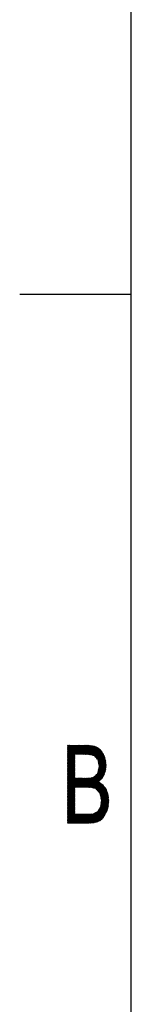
# Model space of a CAD drawing. Header units: millimetres. Extents: x 0 to 420, y 0 to 297.
# Tile 7 of 46: x 5 to 10, y 209 to 253. Entities that reach past the tile are written whole.
import ezdxf

# ---------------------------------------------------------------- set-up
doc = ezdxf.new("R2010")
doc.units = ezdxf.units.MM
doc.layers.add('1', color=7, linetype='Continuous', true_color=0xffffff)

msp = doc.modelspace()

# ---------------------------------------------------------------- linework, layer by layer
at = {"layer": '1', "color": 18, "linetype": 'Continuous', "lineweight": 25}
for p, q in [((10, 10), (10, 287)), ((5, 240.5), (10, 240.5))]:
    msp.add_line(p, q, dxfattribs=at)
at = {"layer": '1', "color": 18, "linetype": 'Continuous', "lineweight": 13}
for p, q in [((7.166, 220.25), (7.143, 220.21)), ((7.143, 220.159), (7.195, 220.25)), ((7.225, 220.25), (7.143, 220.108)), ((7.143, 220.057), (7.254, 220.25)), ((7.283, 220.25), (7.143, 220.006)), ((7.143, 219.956), (7.313, 220.25)), ((7.342, 220.25), (7.143, 219.905)), ((7.143, 219.854), (7.371, 220.25)), ((7.401, 220.25), (7.143, 219.803)), ((7.143, 219.752), (7.43, 220.25)), ((7.459, 220.25), (7.143, 219.702)), ((7.143, 219.651), (7.489, 220.25)), ((7.518, 220.25), (7.143, 219.6)), ((7.143, 219.549), (7.547, 220.25)), ((7.577, 220.25), (7.143, 219.498)), ((7.143, 219.448), (7.606, 220.25)), ((7.635, 220.25), (7.143, 219.397)), ((7.143, 219.346), (7.665, 220.25)), ((7.694, 220.25), (7.143, 219.295)), ((7.143, 220.23), (8.247, 220.23)), ((7.143, 220.208), (7.467, 219.646)), ((8.359, 220.205), (7.143, 220.205)), ((7.143, 220.18), (8.421, 220.18)), ((7.467, 219.595), (7.143, 220.157)), ((8.483, 220.154), (7.143, 220.154)), ((7.143, 220.129), (8.527, 220.129)), ((7.143, 220.106), (7.467, 219.544)), ((8.556, 220.103), (7.143, 220.103)), ((7.143, 220.078), (8.585, 220.078)), ((7.467, 219.494), (7.143, 220.055)), ((8.613, 220.053), (7.143, 220.053)), ((7.467, 219.697), (7.148, 220.25)), ((7.177, 220.25), (7.467, 219.748)), ((7.467, 219.799), (7.206, 220.25)), ((7.236, 220.25), (7.474, 219.837)), ((7.503, 219.837), (7.265, 220.25)), ((7.294, 220.25), (7.533, 219.837)), ((7.562, 219.837), (7.324, 220.25)), ((7.353, 220.25), (7.591, 219.837)), ((7.621, 219.837), (7.382, 220.25)), ((7.412, 220.25), (7.65, 219.837)), ((7.679, 219.837), (7.441, 220.25)), ((7.47, 220.25), (7.709, 219.837)), ((7.485, 219.837), (7.723, 220.25)), ((7.738, 219.837), (7.5, 220.25)), ((7.753, 220.25), (7.514, 219.837)), ((7.529, 220.25), (7.767, 219.837)), ((7.544, 219.837), (7.782, 220.25)), ((7.797, 219.837), (7.558, 220.25)), ((7.811, 220.25), (7.573, 219.837)), ((7.588, 220.25), (7.826, 219.837)), ((7.602, 219.837), (7.841, 220.25)), ((7.855, 219.837), (7.617, 220.25)), ((7.87, 220.25), (7.632, 219.837)), ((7.646, 220.25), (7.885, 219.837)), ((7.661, 219.837), (7.899, 220.25)), ((7.914, 219.837), (7.676, 220.25)), ((7.929, 220.25), (7.69, 219.837)), ((7.705, 220.25), (7.943, 219.837)), ((7.72, 219.837), (7.958, 220.25)), ((7.973, 219.836), (7.734, 220.25)), ((7.987, 220.25), (7.749, 219.837)), ((7.764, 220.25), (8.004, 219.834)), ((7.778, 219.837), (8.017, 220.25)), ((8.034, 219.833), (7.793, 220.25)), ((8.046, 220.25), (7.808, 219.837)), ((7.822, 220.25), (8.064, 219.831)), ((7.837, 219.837), (8.075, 220.249)), ((8.095, 219.829), (7.852, 220.25)), ((8.102, 220.246), (7.866, 219.837)), ((7.881, 220.25), (8.125, 219.828)), ((7.896, 219.837), (8.13, 220.243)), ((8.155, 219.826), (7.91, 220.25)), ((8.158, 220.24), (7.925, 219.837)), ((7.94, 220.25), (8.186, 219.823)), ((7.954, 219.837), (8.185, 220.237)), ((8.22, 219.815), (7.969, 220.25)), ((8.213, 220.234), (7.983, 219.836)), ((7.998, 220.25), (8.255, 219.806)), ((8.011, 219.834), (8.24, 220.231)), ((8.289, 219.797), (8.028, 220.25)), ((8.268, 220.228), (8.04, 219.832)), ((8.057, 220.25), (8.324, 219.788)), ((8.068, 219.831), (8.296, 220.225)), ((8.395, 219.716), (8.088, 220.247)), ((8.322, 220.22), (8.096, 219.829)), ((8.119, 220.244), (8.473, 219.63)), ((8.125, 219.828), (8.346, 220.21)), ((8.83, 219.064), (8.15, 220.241)), ((8.37, 220.201), (8.153, 219.826)), ((8.182, 220.237), (8.84, 219.097)), ((8.182, 219.824), (8.393, 220.191)), ((8.417, 220.181), (8.207, 219.818)), ((8.851, 219.13), (8.213, 220.234)), ((8.233, 219.811), (8.441, 220.172)), ((8.244, 220.231), (8.856, 219.171)), ((8.465, 220.162), (8.258, 219.805)), ((8.86, 219.214), (8.275, 220.227)), ((8.284, 219.798), (8.488, 220.152)), ((8.307, 220.224), (8.865, 219.258)), ((8.512, 220.142), (8.31, 219.792)), ((8.333, 219.782), (8.531, 220.125)), ((8.869, 219.301), (8.343, 220.211)), ((8.551, 220.108), (8.352, 219.763)), ((8.37, 219.743), (8.57, 220.091)), ((8.382, 220.196), (8.873, 219.345)), ((8.59, 220.074), (8.388, 219.724)), ((8.406, 219.704), (8.609, 220.056)), ((8.869, 219.402), (8.42, 220.18)), ((8.459, 220.164), (8.863, 219.464)), ((8.857, 219.526), (8.497, 220.149)), ((8.549, 220.11), (8.85, 219.587)), ((8.815, 219.7), (8.609, 220.056)), ((7.143, 220.027), (8.642, 220.027)), ((7.143, 220.004), (7.467, 219.443)), ((8.667, 220.002), (7.143, 220.002)), ((7.143, 219.976), (8.682, 219.976)), ((7.467, 219.392), (7.143, 219.954)), ((8.697, 219.951), (7.143, 219.951)), ((7.143, 219.926), (8.712, 219.926)), ((7.143, 219.903), (7.467, 219.341)), ((8.727, 219.9), (7.143, 219.9)), ((7.143, 219.875), (8.742, 219.875)), ((7.467, 219.29), (7.143, 219.852)), ((8.757, 219.849), (7.143, 219.849)), ((7.143, 219.824), (7.467, 219.824)), ((7.143, 219.244), (7.467, 219.806)), ((7.143, 219.801), (7.467, 219.24)), ((7.467, 219.798), (7.143, 219.798)), ((7.143, 219.773), (7.467, 219.773)), ((7.467, 219.755), (7.143, 219.194)), ((7.467, 219.189), (7.143, 219.75)), ((7.467, 219.748), (7.143, 219.748)), ((7.143, 219.722), (7.467, 219.722)), ((7.143, 219.143), (7.467, 219.704)), ((7.143, 219.7), (7.467, 219.138)), ((7.467, 219.697), (7.143, 219.697)), ((7.143, 219.671), (7.467, 219.671)), ((7.467, 219.653), (7.143, 219.092)), ((7.467, 219.087), (7.143, 219.649)), ((7.467, 219.646), (7.143, 219.646)), ((7.143, 219.621), (7.467, 219.621)), ((8.184, 219.824), (8.772, 219.824)), ((8.783, 219.798), (8.284, 219.798)), ((8.342, 219.773), (8.791, 219.773)), ((8.799, 219.748), (8.365, 219.748)), ((8.389, 219.722), (8.807, 219.722)), ((8.816, 219.697), (8.412, 219.697)), ((8.628, 220.039), (8.424, 219.684)), ((8.436, 219.671), (8.824, 219.671)), ((8.442, 219.665), (8.648, 220.022)), ((8.832, 219.646), (8.459, 219.646)), ((8.666, 220.003), (8.46, 219.645)), ((8.478, 219.626), (8.681, 219.978)), ((8.482, 219.621), (8.84, 219.621)), ((8.696, 219.953), (8.496, 219.606)), ((8.503, 219.569), (8.711, 219.928)), ((8.506, 219.066), (8.835, 219.636)), ((8.726, 219.903), (8.511, 219.531)), ((8.518, 219.492), (8.74, 219.878)), ((8.825, 219.668), (8.523, 219.145)), ((8.755, 219.853), (8.525, 219.454)), ((8.533, 219.416), (8.77, 219.827)), ((8.539, 219.224), (8.814, 219.701)), ((8.783, 219.798), (8.54, 219.378)), ((8.547, 219.34), (8.793, 219.766)), ((8.804, 219.733), (8.555, 219.302)), ((7.143, 219.041), (7.467, 219.603)), ((7.143, 219.598), (7.467, 219.036)), ((7.467, 219.595), (7.143, 219.595)), ((7.143, 219.57), (7.467, 219.57)), ((7.467, 219.552), (7.143, 218.99)), ((7.467, 218.986), (7.143, 219.547)), ((7.467, 219.544), (7.143, 219.544)), ((7.143, 219.519), (7.467, 219.519)), ((7.143, 218.939), (7.467, 219.501)), ((7.143, 219.496), (7.467, 218.935)), ((7.467, 219.494), (7.143, 219.494)), ((7.143, 219.468), (7.467, 219.468)), ((7.467, 219.45), (7.143, 218.889)), ((7.467, 218.884), (7.143, 219.446)), ((7.467, 219.443), (7.143, 219.443)), ((7.143, 219.417), (7.467, 219.417)), ((7.143, 218.838), (7.467, 219.399)), ((7.143, 219.395), (7.467, 218.833)), ((7.467, 219.392), (7.143, 219.392)), ((7.143, 219.367), (7.467, 219.367)), ((7.467, 219.349), (7.143, 218.787)), ((7.467, 218.782), (7.143, 219.344)), ((7.467, 219.341), (7.143, 219.341)), ((7.143, 219.316), (7.467, 219.316)), ((7.143, 218.736), (7.467, 219.298)), ((7.143, 219.293), (7.678, 218.366)), ((7.467, 219.29), (7.143, 219.29)), ((7.143, 219.265), (7.467, 219.265)), ((7.467, 219.247), (7.143, 218.685)), ((7.649, 218.366), (7.143, 219.242)), ((7.467, 219.24), (7.143, 219.24)), ((7.143, 219.214), (7.467, 219.214)), ((7.143, 218.635), (7.467, 219.196)), ((7.143, 219.192), (7.619, 218.366)), ((7.467, 219.189), (7.143, 219.189)), ((8.846, 219.603), (8.128, 218.359)), ((8.156, 218.357), (8.853, 219.564)), ((8.857, 219.521), (8.184, 218.355)), ((8.212, 218.353), (8.862, 219.478)), ((8.866, 219.435), (8.241, 218.351)), ((8.266, 218.344), (8.87, 219.391)), ((8.873, 219.346), (8.291, 218.336)), ((8.316, 218.329), (8.867, 219.284)), ((8.861, 219.223), (8.341, 218.322)), ((8.848, 219.595), (8.498, 219.595)), ((8.501, 219.583), (8.82, 219.031)), ((8.503, 219.57), (8.852, 219.57)), ((8.855, 219.544), (8.508, 219.544)), ((8.513, 219.519), (8.857, 219.519)), ((8.809, 218.998), (8.515, 219.507)), ((8.86, 219.494), (8.518, 219.494)), ((8.523, 219.468), (8.863, 219.468)), ((8.865, 219.443), (8.528, 219.443)), ((8.53, 219.431), (8.799, 218.965)), ((8.729, 218.832), (8.53, 219.178)), ((8.532, 219.417), (8.868, 219.417)), ((8.858, 219.189), (8.532, 219.189)), ((8.87, 219.392), (8.537, 219.392)), ((8.537, 219.215), (8.744, 218.857)), ((8.537, 219.214), (8.86, 219.214)), ((8.542, 219.367), (8.873, 219.367)), ((8.863, 219.24), (8.542, 219.24)), ((8.789, 218.932), (8.544, 219.355)), ((8.759, 218.882), (8.545, 219.252)), ((8.873, 219.341), (8.547, 219.341)), ((8.548, 219.265), (8.865, 219.265)), ((8.552, 219.316), (8.87, 219.316)), ((8.553, 219.29), (8.774, 218.907)), ((8.868, 219.29), (8.553, 219.29)), ((7.143, 219.163), (7.467, 219.163)), ((7.467, 219.145), (7.143, 218.584)), ((7.59, 218.366), (7.143, 219.141)), ((7.467, 219.138), (7.143, 219.138)), ((7.143, 219.113), (7.467, 219.113)), ((7.143, 218.533), (7.467, 219.095)), ((7.143, 219.09), (7.561, 218.366)), ((7.467, 219.087), (7.143, 219.087)), ((7.143, 219.062), (7.467, 219.062)), ((7.467, 219.044), (7.143, 218.482)), ((7.531, 218.366), (7.143, 219.039)), ((7.467, 219.036), (7.143, 219.036)), ((7.143, 219.011), (7.467, 219.011)), ((7.143, 218.431), (7.467, 218.993)), ((7.143, 218.988), (7.502, 218.366)), ((7.467, 218.986), (7.143, 218.986)), ((7.143, 218.96), (7.467, 218.96)), ((7.467, 218.942), (7.143, 218.381)), ((7.473, 218.366), (7.143, 218.937)), ((7.467, 218.935), (7.143, 218.935)), ((7.143, 218.909), (7.467, 218.909)), ((7.143, 218.33), (7.467, 218.891)), ((7.143, 218.887), (7.467, 218.325)), ((7.467, 218.884), (7.143, 218.884)), ((7.143, 218.859), (7.467, 218.859)), ((7.467, 218.841), (7.143, 218.279)), ((7.467, 218.274), (7.143, 218.836)), ((7.467, 218.833), (7.143, 218.833)), ((7.143, 218.808), (7.467, 218.808)), ((7.143, 218.228), (7.467, 218.79)), ((7.143, 218.785), (7.467, 218.223)), ((7.467, 218.782), (7.143, 218.782)), ((7.49, 218.779), (7.143, 218.177)), ((7.143, 218.127), (7.52, 218.779)), ((7.549, 218.779), (7.143, 218.076)), ((7.143, 218.025), (7.578, 218.779)), ((7.608, 218.779), (7.143, 217.974)), ((7.143, 217.923), (7.637, 218.779)), ((7.666, 218.779), (7.143, 217.873)), ((7.143, 217.822), (7.696, 218.779)), ((7.143, 218.757), (8.684, 218.757)), ((7.467, 218.173), (7.143, 218.734)), ((8.659, 218.732), (7.143, 218.732)), ((7.707, 218.366), (7.469, 218.779)), ((7.725, 218.779), (7.487, 218.366)), ((7.498, 218.779), (7.737, 218.366)), ((7.516, 218.366), (7.754, 218.779)), ((7.766, 218.366), (7.527, 218.779)), ((7.784, 218.779), (7.545, 218.366)), ((7.557, 218.779), (7.795, 218.366)), ((7.575, 218.366), (7.813, 218.779)), ((7.825, 218.366), (7.586, 218.779)), ((7.842, 218.779), (7.604, 218.366)), ((7.615, 218.779), (7.854, 218.366)), ((7.633, 218.366), (7.872, 218.779)), ((7.883, 218.366), (7.645, 218.779)), ((7.901, 218.779), (7.663, 218.366)), ((7.674, 218.779), (7.913, 218.366)), ((7.692, 218.366), (7.93, 218.779)), ((7.942, 218.366), (7.703, 218.779)), ((7.96, 218.779), (7.721, 218.366)), ((7.733, 218.779), (7.971, 218.366)), ((7.751, 218.366), (7.989, 218.779)), ((8.001, 218.366), (7.762, 218.779)), ((8.019, 218.781), (7.78, 218.366)), ((7.791, 218.779), (8.03, 218.366)), ((7.809, 218.366), (8.049, 218.782)), ((8.06, 218.364), (7.821, 218.779)), ((8.08, 218.784), (7.839, 218.366)), ((7.85, 218.779), (8.091, 218.362)), ((7.868, 218.366), (8.11, 218.786)), ((8.122, 218.36), (7.879, 218.779)), ((8.14, 218.787), (7.897, 218.366)), ((7.909, 218.779), (8.152, 218.358)), ((7.927, 218.366), (8.171, 218.789)), ((8.183, 218.356), (7.938, 218.779)), ((8.203, 218.795), (7.956, 218.366)), ((7.967, 218.779), (8.213, 218.353)), ((7.985, 218.366), (8.237, 218.803)), ((8.245, 218.35), (7.997, 218.779)), ((8.272, 218.811), (8.015, 218.366)), ((8.025, 218.781), (8.28, 218.34)), ((8.043, 218.366), (8.306, 218.82)), ((8.699, 218.782), (8.051, 218.782)), ((8.315, 218.329), (8.054, 218.782)), ((8.37, 218.88), (8.072, 218.364)), ((8.082, 218.784), (8.351, 218.319)), ((8.1, 218.362), (8.434, 218.94)), ((8.386, 218.308), (8.111, 218.786)), ((8.139, 218.787), (8.454, 218.241)), ((8.527, 218.166), (8.167, 218.789)), ((8.194, 218.793), (8.96, 217.467)), ((8.968, 217.503), (8.22, 218.799)), ((8.246, 218.805), (8.976, 217.541)), ((8.256, 218.808), (8.715, 218.808)), ((8.979, 217.586), (8.272, 218.811)), ((8.297, 218.818), (8.982, 217.631)), ((8.986, 217.676), (8.319, 218.832)), ((8.73, 218.833), (8.32, 218.833)), ((8.338, 218.85), (8.989, 217.721)), ((8.347, 218.859), (8.745, 218.859)), ((8.993, 217.766), (8.357, 218.867)), ((8.76, 218.884), (8.374, 218.884)), ((8.376, 218.885), (8.533, 218.613)), ((8.552, 218.631), (8.395, 218.903)), ((8.401, 218.909), (8.775, 218.909)), ((8.414, 218.921), (8.571, 218.649)), ((8.79, 218.935), (8.428, 218.935)), ((8.59, 218.667), (8.433, 218.939)), ((8.452, 218.957), (8.609, 218.685)), ((8.455, 218.96), (8.798, 218.96)), ((8.628, 218.702), (8.471, 218.975)), ((8.806, 218.986), (8.482, 218.986)), ((8.49, 218.993), (8.647, 218.72)), ((8.495, 219.011), (8.814, 219.011)), ((8.666, 218.738), (8.499, 219.028)), ((8.821, 219.036), (8.5, 219.036)), ((8.506, 219.065), (8.684, 218.757)), ((8.506, 219.062), (8.829, 219.062)), ((8.837, 219.087), (8.511, 219.087)), ((8.699, 218.782), (8.514, 219.103)), ((8.516, 219.113), (8.845, 219.113)), ((8.853, 219.138), (8.521, 219.138)), ((8.522, 219.14), (8.714, 218.807)), ((8.527, 219.163), (8.855, 219.163)), ((8.545, 218.625), (8.855, 219.162)), ((8.833, 219.072), (8.609, 218.685)), ((8.673, 218.745), (8.798, 218.961)), ((7.143, 218.706), (8.632, 218.706)), ((7.143, 218.683), (7.467, 218.122)), ((8.605, 218.681), (7.143, 218.681)), ((7.143, 218.655), (8.578, 218.655)), ((7.467, 218.071), (7.143, 218.633)), ((8.55, 218.63), (7.143, 218.63)), ((7.143, 218.605), (8.544, 218.605)), ((7.143, 218.582), (7.467, 218.02)), ((8.583, 218.579), (7.143, 218.579)), ((7.143, 218.554), (8.623, 218.554)), ((7.467, 217.969), (7.143, 218.531)), ((8.662, 218.528), (7.143, 218.528)), ((7.143, 218.503), (8.702, 218.503)), ((7.143, 218.48), (7.467, 217.919)), ((8.735, 218.477), (7.143, 218.477)), ((7.143, 218.452), (8.754, 218.452)), ((7.467, 217.868), (7.143, 218.429)), ((8.773, 218.427), (7.143, 218.427)), ((7.143, 218.401), (8.792, 218.401)), ((7.143, 218.379), (7.467, 217.817)), ((8.811, 218.376), (7.143, 218.376)), ((7.143, 218.35), (7.467, 218.35)), ((7.467, 218.332), (7.143, 217.771)), ((7.467, 217.766), (7.143, 218.328)), ((7.467, 218.325), (7.143, 218.325)), ((7.143, 218.3), (7.467, 218.3)), ((7.143, 217.72), (7.467, 218.282)), ((8.243, 218.35), (8.83, 218.35)), ((8.85, 218.325), (8.329, 218.325)), ((8.366, 218.314), (8.536, 218.609)), ((8.558, 218.596), (8.391, 218.307)), ((8.398, 218.3), (8.869, 218.3)), ((8.409, 218.288), (8.579, 218.582)), ((8.6, 218.568), (8.428, 218.269)), ((8.446, 218.25), (8.622, 218.554)), ((8.643, 218.541), (8.464, 218.231)), ((8.483, 218.212), (8.665, 218.527)), ((8.686, 218.513), (8.501, 218.193)), ((8.519, 218.174), (8.707, 218.499)), ((8.534, 218.611), (8.986, 217.828)), ((8.729, 218.485), (8.538, 218.155)), ((8.556, 218.136), (8.745, 218.463)), ((8.762, 218.441), (8.574, 218.117)), ((8.98, 217.89), (8.581, 218.581)), ((8.589, 218.092), (8.779, 218.419)), ((8.795, 218.397), (8.597, 218.054)), ((8.605, 218.017), (8.812, 218.375)), ((8.828, 218.353), (8.612, 217.979)), ((8.62, 217.942), (8.845, 218.331)), ((8.627, 218.551), (8.973, 217.952)), ((8.862, 218.309), (8.628, 217.905)), ((8.636, 217.867), (8.876, 218.284)), ((8.967, 218.014), (8.674, 218.521)), ((8.721, 218.491), (8.941, 218.11)), ((8.889, 218.25), (8.833, 218.347)), ((7.143, 218.277), (7.467, 217.715)), ((7.467, 218.274), (7.143, 218.274)), ((7.143, 218.249), (7.467, 218.249)), ((7.467, 218.231), (7.143, 217.669)), ((7.467, 217.665), (7.143, 218.226)), ((7.467, 218.223), (7.143, 218.223)), ((7.143, 218.198), (7.467, 218.198)), ((7.143, 217.618), (7.467, 218.18)), ((7.143, 218.175), (7.467, 217.614)), ((7.467, 218.173), (7.143, 218.173)), ((7.143, 218.147), (7.467, 218.147)), ((7.467, 218.129), (7.143, 217.568)), ((7.467, 217.563), (7.143, 218.125)), ((7.467, 218.122), (7.143, 218.122)), ((7.143, 218.096), (7.467, 218.096)), ((7.143, 217.517), (7.467, 218.078)), ((7.143, 218.074), (7.467, 217.512)), ((7.467, 218.071), (7.143, 218.071)), ((7.143, 218.046), (7.467, 218.046)), ((7.467, 218.028), (7.143, 217.466)), ((7.467, 217.461), (7.143, 218.023)), ((7.467, 218.02), (7.143, 218.02)), ((7.143, 217.995), (7.467, 217.995)), ((7.143, 217.415), (7.467, 217.977)), ((7.143, 217.972), (7.467, 217.411)), ((7.467, 217.969), (7.143, 217.969)), ((7.143, 217.944), (7.467, 217.944)), ((7.467, 217.926), (7.143, 217.364)), ((7.467, 217.36), (7.143, 217.921)), ((7.467, 217.919), (7.143, 217.919)), ((7.143, 217.893), (7.467, 217.893)), ((7.143, 217.314), (7.467, 217.875)), ((7.143, 217.87), (7.467, 217.309)), ((7.467, 217.868), (7.143, 217.868)), ((7.143, 217.842), (7.467, 217.842)), ((8.956, 218.067), (8.201, 216.758)), ((8.231, 216.76), (8.965, 218.031)), ((8.969, 217.988), (8.262, 216.762)), ((8.292, 216.764), (8.974, 217.945)), ((8.978, 217.902), (8.326, 216.772)), ((8.36, 216.781), (8.983, 217.859)), ((8.88, 218.274), (8.422, 218.274)), ((8.447, 218.249), (8.889, 218.249)), ((8.899, 218.223), (8.471, 218.223)), ((8.496, 218.198), (8.908, 218.198)), ((8.918, 218.173), (8.52, 218.173)), ((8.545, 218.147), (8.927, 218.147)), ((8.936, 218.122), (8.569, 218.122)), ((8.588, 218.096), (8.946, 218.096)), ((8.955, 218.071), (8.593, 218.071)), ((8.599, 218.046), (8.963, 218.046)), ((8.951, 217.432), (8.6, 218.039)), ((8.966, 218.02), (8.604, 218.02)), ((8.609, 217.995), (8.969, 217.995)), ((8.971, 217.969), (8.615, 217.969)), ((8.616, 217.96), (8.942, 217.396)), ((8.619, 217.533), (8.945, 218.098)), ((8.62, 217.944), (8.974, 217.944)), ((8.977, 217.919), (8.625, 217.919)), ((8.63, 217.893), (8.979, 217.893)), ((8.934, 218.129), (8.631, 217.604)), ((8.933, 217.361), (8.633, 217.881)), ((8.982, 217.868), (8.636, 217.868)), ((8.641, 217.842), (8.985, 217.842)), ((8.642, 217.675), (8.922, 218.16)), ((8.888, 218.253), (8.643, 217.83)), ((8.651, 217.792), (8.899, 218.222)), ((8.911, 218.191), (8.654, 217.746)), ((7.467, 217.824), (7.143, 217.263)), ((7.467, 217.258), (7.143, 217.82)), ((7.467, 217.817), (7.143, 217.817)), ((7.143, 217.792), (7.467, 217.792)), ((7.143, 217.212), (7.467, 217.774)), ((7.143, 217.769), (7.467, 217.207)), ((7.467, 217.766), (7.143, 217.766)), ((7.143, 217.741), (7.467, 217.741)), ((7.467, 217.723), (7.143, 217.161)), ((7.702, 216.75), (7.143, 217.718)), ((7.467, 217.715), (7.143, 217.715)), ((7.143, 217.69), (7.467, 217.69)), ((7.143, 217.11), (7.467, 217.672)), ((7.143, 217.667), (7.672, 216.75)), ((7.467, 217.665), (7.143, 217.665)), ((7.143, 217.639), (7.467, 217.639)), ((7.467, 217.621), (7.143, 217.06)), ((7.643, 216.75), (7.143, 217.616)), ((7.467, 217.614), (7.143, 217.614)), ((7.143, 217.588), (7.467, 217.588)), ((7.143, 217.009), (7.467, 217.57)), ((7.143, 217.566), (7.614, 216.75)), ((7.467, 217.563), (7.143, 217.563)), ((7.143, 217.538), (7.467, 217.538)), ((7.467, 217.52), (7.143, 216.958)), ((7.584, 216.75), (7.143, 217.515)), ((7.467, 217.512), (7.143, 217.512)), ((7.143, 217.487), (7.467, 217.487)), ((7.143, 216.907), (7.467, 217.469)), ((7.143, 217.464), (7.555, 216.75)), ((7.467, 217.461), (7.143, 217.461)), ((7.143, 217.436), (7.467, 217.436)), ((7.467, 217.418), (7.143, 216.856)), ((7.526, 216.75), (7.143, 217.413)), ((7.467, 217.411), (7.143, 217.411)), ((8.987, 217.816), (8.395, 216.789)), ((8.429, 216.797), (8.992, 217.773)), ((8.989, 217.717), (8.463, 216.805)), ((8.502, 216.822), (8.985, 217.659)), ((8.98, 217.6), (8.543, 216.843)), ((8.945, 217.411), (8.571, 217.411)), ((8.577, 217.419), (8.784, 217.06)), ((8.584, 216.863), (8.976, 217.541)), ((8.588, 217.436), (8.952, 217.436)), ((8.798, 217.086), (8.592, 217.443)), ((8.958, 217.461), (8.604, 217.461)), ((8.608, 217.467), (8.813, 217.112)), ((8.611, 217.487), (8.964, 217.487)), ((8.827, 217.138), (8.615, 217.506)), ((8.971, 217.512), (8.616, 217.512)), ((8.62, 217.538), (8.975, 217.538)), ((8.621, 217.546), (8.841, 217.164)), ((8.977, 217.563), (8.624, 217.563)), ((8.957, 217.459), (8.627, 216.887)), ((8.628, 217.588), (8.979, 217.588)), ((8.855, 217.19), (8.628, 217.585)), ((8.981, 217.614), (8.632, 217.614)), ((8.634, 217.625), (8.87, 217.216)), ((8.636, 217.639), (8.983, 217.639)), ((8.985, 217.665), (8.641, 217.665)), ((8.884, 217.242), (8.641, 217.664)), ((8.645, 217.69), (8.987, 217.69)), ((8.987, 217.817), (8.646, 217.817)), ((8.647, 217.704), (8.898, 217.268)), ((8.649, 217.802), (8.924, 217.326)), ((8.989, 217.715), (8.649, 217.715)), ((8.651, 217.792), (8.99, 217.792)), ((8.913, 217.294), (8.653, 217.744)), ((8.653, 217.741), (8.991, 217.741)), ((8.993, 217.766), (8.657, 217.766)), ((7.143, 217.385), (7.467, 217.385)), ((7.143, 216.806), (7.467, 217.367)), ((7.143, 217.362), (7.496, 216.75)), ((7.467, 217.36), (7.143, 217.36)), ((7.143, 217.334), (7.467, 217.334)), ((7.467, 217.316), (7.143, 216.755)), ((7.467, 216.75), (7.143, 217.312)), ((7.467, 217.309), (7.143, 217.309)), ((7.143, 217.283), (7.467, 217.283)), ((7.143, 217.261), (7.438, 216.75)), ((7.467, 217.258), (7.143, 217.258)), ((7.143, 217.233), (7.467, 217.233)), ((7.408, 216.75), (7.143, 217.21)), ((7.467, 217.207), (7.143, 217.207)), ((7.143, 217.182), (7.467, 217.182)), ((7.143, 217.159), (7.379, 216.75)), ((8.837, 217.156), (7.143, 217.156)), ((7.143, 217.131), (8.823, 217.131)), ((7.35, 216.75), (7.143, 217.108)), ((8.809, 217.106), (7.143, 217.106)), ((7.143, 217.08), (8.795, 217.08)), ((7.143, 217.058), (7.32, 216.75)), ((8.781, 217.055), (7.143, 217.055)), ((7.143, 217.029), (8.767, 217.029)), ((7.291, 216.75), (7.143, 217.007)), ((8.753, 217.004), (7.143, 217.004)), ((7.143, 216.979), (8.737, 216.979)), ((7.143, 216.956), (7.262, 216.75)), ((7.169, 216.75), (7.467, 217.265)), ((7.467, 217.215), (7.199, 216.75)), ((7.228, 216.75), (7.467, 217.164)), ((7.496, 217.163), (7.257, 216.75)), ((7.287, 216.75), (7.525, 217.163)), ((7.555, 217.163), (7.316, 216.75)), ((7.345, 216.75), (7.584, 217.163)), ((7.613, 217.163), (7.375, 216.75)), ((7.404, 216.75), (7.643, 217.163)), ((7.672, 217.163), (7.433, 216.75)), ((7.463, 216.75), (7.701, 217.163)), ((7.731, 217.163), (7.492, 216.75)), ((7.493, 217.163), (7.731, 216.75)), ((7.521, 216.75), (7.76, 217.163)), ((7.76, 216.75), (7.522, 217.163)), ((7.551, 217.163), (7.79, 216.75)), ((7.789, 217.163), (7.551, 216.75)), ((7.58, 216.75), (7.819, 217.163)), ((7.819, 216.75), (7.581, 217.163)), ((7.848, 217.163), (7.609, 216.75)), ((7.61, 217.163), (7.848, 216.75)), ((7.878, 216.75), (7.639, 217.163)), ((7.639, 216.75), (7.877, 217.163)), ((7.907, 217.163), (7.668, 216.75)), ((7.669, 217.163), (7.907, 216.75)), ((7.697, 216.75), (7.936, 217.163)), ((7.936, 216.75), (7.698, 217.163)), ((7.727, 217.163), (7.966, 216.75)), ((7.965, 217.163), (7.727, 216.75)), ((7.756, 216.75), (7.995, 217.163)), ((7.995, 216.75), (7.757, 217.163)), ((8.024, 217.163), (7.785, 216.75)), ((7.786, 217.163), (8.024, 216.75)), ((8.054, 216.75), (7.815, 217.163)), ((7.815, 216.75), (8.053, 217.163)), ((8.083, 217.163), (7.844, 216.75)), ((7.845, 217.163), (8.083, 216.75)), ((7.873, 216.75), (8.113, 217.166)), ((8.111, 216.752), (7.874, 217.163)), ((8.144, 217.168), (7.903, 216.75)), ((7.903, 217.163), (8.139, 216.754)), ((7.932, 216.75), (8.175, 217.17)), ((8.168, 216.756), (7.933, 217.163)), ((8.206, 217.173), (7.961, 216.75)), ((7.962, 217.163), (8.196, 216.758)), ((7.991, 216.75), (8.236, 217.175)), ((8.224, 216.76), (7.991, 217.163)), ((8.267, 217.177), (8.02, 216.75)), ((8.021, 217.163), (8.252, 216.762)), ((8.049, 216.75), (8.298, 217.18)), ((8.281, 216.764), (8.05, 217.163)), ((8.339, 217.201), (8.079, 216.75)), ((8.079, 217.163), (8.307, 216.768)), ((8.333, 216.774), (8.107, 217.165)), ((8.109, 216.752), (8.381, 217.222)), ((8.135, 217.167), (8.359, 216.78)), ((8.422, 217.243), (8.14, 216.754)), ((8.385, 216.786), (8.163, 217.17)), ((8.17, 216.756), (8.464, 217.265)), ((8.192, 217.172), (8.41, 216.793)), ((8.436, 216.799), (8.22, 217.174)), ((8.248, 217.176), (8.462, 216.805)), ((8.486, 216.814), (8.276, 217.178)), ((8.302, 217.182), (8.851, 217.182)), ((8.303, 217.182), (8.509, 216.826)), ((8.531, 216.837), (8.325, 217.194)), ((8.348, 217.205), (8.554, 216.848)), ((8.865, 217.207), (8.352, 217.207)), ((8.577, 216.86), (8.371, 217.217)), ((8.393, 217.229), (8.6, 216.871)), ((8.401, 217.233), (8.879, 217.233)), ((8.622, 216.883), (8.416, 217.24)), ((8.439, 217.252), (8.642, 216.899)), ((8.893, 217.258), (8.451, 217.258)), ((8.662, 216.916), (8.461, 217.263)), ((8.484, 217.275), (8.682, 216.932)), ((8.49, 217.283), (8.907, 217.283)), ((8.701, 216.949), (8.5, 217.299)), ((8.92, 217.309), (8.506, 217.309)), ((8.515, 217.323), (8.721, 216.966)), ((8.523, 217.334), (8.926, 217.334)), ((8.741, 216.982), (8.531, 217.347)), ((8.933, 217.36), (8.539, 217.36)), ((8.546, 217.371), (8.755, 217.008)), ((8.555, 217.385), (8.939, 217.385)), ((8.77, 217.034), (8.561, 217.395)), ((8.684, 216.934), (8.935, 217.369)), ((8.707, 216.953), (7.143, 216.953)), ((7.143, 216.928), (8.676, 216.928)), ((7.232, 216.75), (7.143, 216.905)), ((8.646, 216.902), (7.143, 216.902)), ((7.143, 216.877), (8.612, 216.877)), ((7.143, 216.854), (7.203, 216.75)), ((8.561, 216.852), (7.143, 216.852)), ((7.143, 216.826), (8.51, 216.826)), ((7.174, 216.75), (7.143, 216.803)), ((8.444, 216.801), (7.143, 216.801)), ((7.143, 216.775), (8.339, 216.775)), ((7.143, 216.753), (7.144, 216.75)), ((8.077, 216.75), (7.143, 216.75))]:
    msp.add_line(p, q, dxfattribs=at)

doc.saveas('drawing.dxf')
